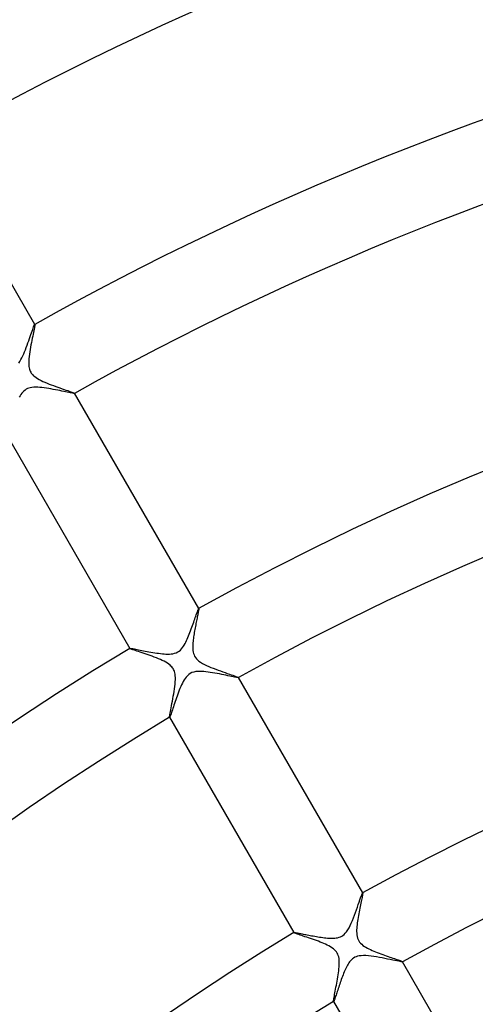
# Model space of a CAD drawing. Header units: millimetres. Extents: x -310 to 310, y -273 to 273.
# Tile 51 of 84: x -74 to -51, y 97 to 147. Entities that reach past the tile are written whole.
import ezdxf

# ---------------------------------------------------------------- set-up
doc = ezdxf.new("R2010")
doc.units = ezdxf.units.MM
doc.layers.add('HIDDEN', color=7, linetype='Continuous')
doc.layers.add('THICK', color=7, linetype='Continuous')

msp = doc.modelspace()

# ---------------------------------------------------------------- linework, layer by layer
at = {"layer": 'HIDDEN'}
for p, q in [((-73.522, 131.207), (-73.532, 131.151)), ((-73.514, 131.253), (-73.522, 131.207)), ((-73.51, 131.288), (-73.514, 131.253)), ((-73.513, 131.324), (-73.512, 131.325)), ((-73.513, 131.324), (-73.513, 131.324)), ((-73.512, 131.325), (-73.512, 131.324)), ((-73.512, 131.324), (-73.511, 131.324)), ((-73.51, 131.323), (-73.511, 131.325)), ((-73.511, 131.324), (-73.51, 131.324)), ((-73.51, 131.324), (-73.51, 131.323)), ((-73.51, 131.323), (-73.508, 131.312)), ((-73.508, 131.312), (-73.51, 131.288)), ((-73.616, 130.736), (-73.637, 130.632)), ((-73.595, 130.834), (-73.616, 130.736)), ((-73.577, 130.925), (-73.595, 130.834)), ((-73.56, 131.009), (-73.577, 130.925)), ((-73.545, 131.084), (-73.56, 131.009)), ((-73.532, 131.151), (-73.545, 131.084)), ((-73.702, 130.297), (-73.723, 130.181)), ((-73.68, 130.411), (-73.702, 130.297)), ((-73.658, 130.523), (-73.68, 130.411)), ((-73.637, 130.632), (-73.658, 130.523)), ((-73.793, 129.715), (-73.804, 129.603)), ((-73.779, 129.83), (-73.793, 129.715)), ((-73.762, 129.947), (-73.779, 129.83)), ((-73.744, 130.064), (-73.762, 129.947)), ((-73.723, 130.181), (-73.744, 130.064)), ((-73.811, 129.494), (-73.813, 129.389)), ((-73.813, 129.389), (-73.81, 129.291)), ((-73.804, 129.603), (-73.811, 129.494)), ((-73.81, 129.291), (-73.802, 129.207)), ((-73.802, 129.207), (-73.79, 129.134)), ((-73.79, 129.134), (-73.774, 129.072)), ((-73.774, 129.072), (-73.757, 129.019)), ((-73.757, 129.019), (-73.736, 128.97)), ((-73.736, 128.97), (-73.712, 128.922)), ((-73.712, 128.922), (-73.684, 128.877)), ((-73.684, 128.877), (-73.652, 128.833)), ((-73.652, 128.833), (-73.615, 128.79)), ((-73.615, 128.79), (-73.569, 128.745)), ((-73.569, 128.745), (-73.515, 128.698)), ((-73.515, 128.698), (-73.448, 128.649)), ((-73.448, 128.649), (-73.37, 128.599)), ((-73.37, 128.599), (-73.285, 128.551)), ((-73.285, 128.551), (-73.194, 128.504)), ((-73.194, 128.504), (-73.097, 128.458)), ((-73.097, 128.458), (-72.997, 128.414)), ((-72.997, 128.414), (-72.893, 128.371)), ((-72.893, 128.371), (-72.786, 128.328)), ((-72.786, 128.328), (-72.678, 128.286)), ((-72.678, 128.286), (-72.568, 128.246)), ((-72.568, 128.246), (-72.458, 128.206)), ((-72.458, 128.206), (-72.349, 128.167)), ((-72.349, 128.167), (-72.242, 128.13)), ((-72.242, 128.13), (-72.138, 128.094)), ((-72.138, 128.094), (-72.037, 128.059)), ((-72.037, 128.059), (-71.942, 128.027)), ((-71.942, 128.027), (-71.854, 127.996)), ((-71.854, 127.996), (-71.773, 127.968)), ((-71.773, 127.968), (-71.701, 127.942)), ((-71.701, 127.942), (-71.638, 127.919)), ((-71.638, 127.919), (-71.587, 127.9)), ((-71.587, 127.9), (-71.549, 127.884)), ((-71.549, 127.884), (-71.523, 127.872)), ((-71.523, 127.872), (-71.512, 127.863)), ((-71.512, 127.861), (-71.513, 127.86)), ((-71.513, 127.86), (-71.513, 127.86)), ((-71.511, 127.861), (-71.512, 127.863)), ((-71.512, 127.863), (-71.512, 127.862)), ((-71.512, 127.862), (-71.512, 127.862)), ((-71.512, 127.862), (-71.512, 127.861)), ((-71.512, 127.861), (-71.512, 127.861)), ((-65.28, 116.869), (-65.288, 116.826)), ((-65.273, 116.908), (-65.28, 116.869)), ((-65.267, 116.942), (-65.273, 116.908)), ((-65.262, 116.971), (-65.267, 116.942)), ((-65.263, 117.033), (-65.262, 117.034)), ((-65.262, 117.034), (-65.261, 117.034)), ((-65.259, 116.994), (-65.262, 116.971)), ((-65.261, 117.034), (-65.261, 117.034)), ((-65.261, 117.034), (-65.26, 117.033)), ((-65.259, 117.032), (-65.26, 117.034)), ((-65.26, 117.033), (-65.26, 117.033)), ((-65.26, 117.033), (-65.259, 117.032)), ((-65.259, 117.032), (-65.258, 117.025)), ((-65.258, 117.013), (-65.259, 116.994)), ((-65.258, 117.025), (-65.258, 117.013)), ((-65.383, 116.358), (-65.397, 116.287)), ((-65.369, 116.426), (-65.383, 116.358)), ((-65.355, 116.492), (-65.369, 116.426)), ((-65.342, 116.556), (-65.355, 116.492)), ((-65.33, 116.616), (-65.342, 116.556)), ((-65.318, 116.674), (-65.33, 116.616)), ((-65.307, 116.728), (-65.318, 116.674)), ((-65.297, 116.779), (-65.307, 116.728)), ((-65.288, 116.826), (-65.297, 116.779)), ((-65.469, 115.912), (-65.483, 115.836)), ((-65.455, 115.989), (-65.469, 115.912)), ((-65.441, 116.065), (-65.455, 115.989)), ((-65.426, 116.141), (-65.441, 116.065)), ((-65.412, 116.215), (-65.426, 116.141)), ((-65.397, 116.287), (-65.412, 116.215)), ((-65.547, 115.391), (-65.553, 115.322)), ((-65.539, 115.463), (-65.547, 115.391)), ((-65.53, 115.535), (-65.539, 115.463)), ((-65.519, 115.609), (-65.53, 115.535)), ((-65.508, 115.684), (-65.519, 115.609)), ((-65.496, 115.76), (-65.508, 115.684)), ((-65.483, 115.836), (-65.496, 115.76)), ((-68.725, 115.034), (-68.723, 115.032)), ((-68.724, 115.034), (-68.723, 115.035)), ((-68.724, 115.033), (-68.724, 115.034)), ((-68.724, 115.034), (-68.724, 115.034)), ((-68.723, 115.032), (-68.724, 115.033)), ((-68.723, 115.035), (-68.722, 115.036)), ((-68.723, 115.035), (-68.723, 115.035)), ((-68.715, 115.025), (-68.723, 115.032)), ((-68.695, 115.015), (-68.715, 115.025)), ((-68.665, 115.003), (-68.695, 115.015)), ((-68.624, 114.987), (-68.665, 115.003)), ((-68.574, 114.969), (-68.624, 114.987)), ((-68.514, 114.948), (-68.574, 114.969)), ((-68.447, 114.926), (-68.514, 114.948)), ((-68.372, 114.9), (-68.447, 114.926)), ((-68.29, 114.873), (-68.372, 114.9)), ((-68.202, 114.844), (-68.29, 114.873)), ((-65.562, 115.188), (-65.563, 115.125)), ((-65.563, 115.125), (-65.563, 115.06)), ((-65.563, 115.06), (-65.559, 114.992)), ((-65.558, 115.254), (-65.562, 115.188)), ((-65.559, 114.992), (-65.552, 114.921)), ((-65.553, 115.322), (-65.558, 115.254)), ((-65.552, 114.921), (-65.54, 114.848)), ((-68.109, 114.813), (-68.202, 114.844)), ((-68.012, 114.78), (-68.109, 114.813)), ((-67.912, 114.747), (-68.012, 114.78)), ((-67.81, 114.711), (-67.912, 114.747)), ((-67.706, 114.675), (-67.81, 114.711)), ((-67.601, 114.637), (-67.706, 114.675)), ((-67.496, 114.598), (-67.601, 114.637)), ((-67.392, 114.558), (-67.496, 114.598)), ((-67.289, 114.517), (-67.392, 114.558)), ((-67.189, 114.474), (-67.289, 114.517)), ((-67.092, 114.43), (-67.189, 114.474)), ((-66.999, 114.385), (-67.092, 114.43)), ((-66.912, 114.337), (-66.999, 114.385)), ((-65.54, 114.848), (-65.522, 114.775)), ((-65.522, 114.775), (-65.497, 114.704)), ((-65.497, 114.704), (-65.465, 114.638)), ((-65.465, 114.638), (-65.426, 114.576)), ((-65.426, 114.576), (-65.379, 114.516)), ((-65.379, 114.516), (-65.32, 114.456)), ((-65.32, 114.456), (-65.249, 114.397)), ((-65.249, 114.397), (-65.165, 114.337)), ((-66.831, 114.288), (-66.912, 114.337)), ((-66.761, 114.24), (-66.831, 114.288)), ((-66.702, 114.193), (-66.761, 114.24)), ((-66.655, 114.149), (-66.702, 114.193)), ((-66.616, 114.107), (-66.655, 114.149)), ((-66.582, 114.065), (-66.616, 114.107)), ((-66.552, 114.021), (-66.582, 114.065)), ((-66.525, 113.975), (-66.552, 114.021)), ((-66.502, 113.925), (-66.525, 113.975)), ((-66.483, 113.873), (-66.502, 113.925)), ((-66.466, 113.813), (-66.483, 113.873)), ((-65.165, 114.337), (-65.071, 114.281)), ((-65.071, 114.281), (-64.971, 114.228)), ((-64.971, 114.228), (-64.866, 114.177)), ((-64.866, 114.177), (-64.757, 114.128)), ((-64.757, 114.128), (-64.643, 114.081)), ((-64.643, 114.081), (-64.526, 114.034)), ((-64.526, 114.034), (-64.407, 113.989)), ((-64.407, 113.989), (-64.287, 113.944)), ((-64.287, 113.944), (-64.167, 113.901)), ((-64.167, 113.901), (-64.049, 113.86)), ((-66.451, 113.742), (-66.466, 113.813)), ((-66.441, 113.661), (-66.451, 113.742)), ((-66.435, 113.567), (-66.441, 113.661)), ((-66.44, 113.355), (-66.435, 113.464)), ((-66.435, 113.464), (-66.435, 113.567)), ((-64.049, 113.86), (-63.933, 113.82)), ((-63.933, 113.82), (-63.823, 113.781)), ((-63.823, 113.781), (-63.719, 113.745)), ((-63.719, 113.745), (-63.622, 113.712)), ((-63.622, 113.712), (-63.535, 113.682)), ((-63.535, 113.682), (-63.458, 113.654)), ((-63.458, 113.654), (-63.392, 113.63)), ((-63.392, 113.63), (-63.339, 113.61)), ((-63.339, 113.61), (-63.299, 113.593)), ((-63.299, 113.593), (-63.273, 113.581)), ((-63.273, 113.581), (-63.262, 113.572)), ((-63.26, 113.57), (-63.262, 113.572)), ((-63.262, 113.572), (-63.261, 113.571)), ((-63.261, 113.57), (-63.262, 113.569)), ((-63.262, 113.569), (-63.262, 113.569)), ((-63.261, 113.571), (-63.261, 113.571)), ((-63.261, 113.571), (-63.261, 113.57)), ((-63.261, 113.57), (-63.261, 113.57)), ((-66.497, 112.876), (-66.478, 113.001)), ((-66.478, 113.001), (-66.462, 113.122)), ((-66.462, 113.122), (-66.449, 113.241)), ((-66.449, 113.241), (-66.44, 113.355)), ((-66.584, 112.38), (-66.562, 112.501)), ((-66.562, 112.501), (-66.539, 112.625)), ((-66.539, 112.625), (-66.518, 112.751)), ((-66.518, 112.751), (-66.497, 112.876)), ((-66.684, 111.864), (-66.667, 111.952)), ((-66.667, 111.952), (-66.648, 112.049)), ((-66.648, 112.049), (-66.628, 112.153)), ((-66.628, 112.153), (-66.607, 112.264)), ((-66.607, 112.264), (-66.584, 112.38)), ((-66.727, 111.586), (-66.725, 111.616)), ((-66.726, 111.572), (-66.727, 111.586)), ((-66.725, 111.572), (-66.726, 111.572)), ((-66.726, 111.572), (-66.724, 111.57)), ((-66.725, 111.616), (-66.719, 111.659)), ((-66.725, 111.571), (-66.725, 111.572)), ((-66.724, 111.571), (-66.725, 111.571)), ((-66.723, 111.571), (-66.724, 111.571)), ((-66.724, 111.571), (-66.724, 111.571)), ((-66.722, 111.571), (-66.723, 111.571)), ((-66.719, 111.659), (-66.71, 111.716)), ((-66.71, 111.716), (-66.698, 111.785)), ((-66.698, 111.785), (-66.684, 111.864)), ((-57.043, 102.507), (-57.055, 102.445)), ((-57.032, 102.562), (-57.043, 102.507)), ((-57.023, 102.611), (-57.032, 102.562)), ((-57.015, 102.653), (-57.023, 102.611)), ((-57.01, 102.688), (-57.015, 102.653)), ((-57.012, 102.742), (-57.011, 102.742)), ((-57.011, 102.742), (-57.01, 102.742)), ((-57.01, 102.742), (-57.01, 102.742)), ((-57.01, 102.742), (-57.009, 102.742)), ((-57.007, 102.714), (-57.01, 102.688)), ((-57.008, 102.741), (-57.009, 102.743)), ((-57.009, 102.742), (-57.009, 102.742)), ((-57.009, 102.742), (-57.008, 102.741)), ((-57.008, 102.741), (-57.007, 102.732)), ((-57.007, 102.732), (-57.007, 102.714)), ((-57.134, 102.06), (-57.152, 101.972)), ((-57.116, 102.146), (-57.134, 102.06)), ((-57.099, 102.227), (-57.116, 102.146)), ((-57.083, 102.305), (-57.099, 102.227)), ((-57.069, 102.377), (-57.083, 102.305)), ((-57.055, 102.445), (-57.069, 102.377)), ((-57.24, 101.505), (-57.255, 101.411)), ((-57.223, 101.599), (-57.24, 101.505)), ((-57.206, 101.693), (-57.223, 101.599)), ((-57.188, 101.787), (-57.206, 101.693)), ((-57.17, 101.88), (-57.188, 101.787)), ((-57.152, 101.972), (-57.17, 101.88)), ((-57.301, 101.053), (-57.308, 100.969)), ((-57.292, 101.139), (-57.301, 101.053)), ((-57.282, 101.228), (-57.292, 101.139)), ((-57.269, 101.319), (-57.282, 101.228)), ((-57.255, 101.411), (-57.269, 101.319)), ((-60.474, 100.743), (-60.472, 100.741)), ((-60.473, 100.743), (-60.472, 100.744)), ((-60.473, 100.742), (-60.473, 100.743)), ((-60.472, 100.741), (-60.473, 100.742)), ((-60.473, 100.742), (-60.473, 100.742)), ((-60.472, 100.744), (-60.471, 100.745)), ((-60.472, 100.744), (-60.472, 100.744)), ((-60.464, 100.734), (-60.472, 100.741)), ((-60.446, 100.725), (-60.464, 100.734)), ((-60.418, 100.713), (-60.446, 100.725)), ((-60.381, 100.699), (-60.418, 100.713)), ((-60.335, 100.683), (-60.381, 100.699)), ((-60.282, 100.664), (-60.335, 100.683)), ((-60.22, 100.643), (-60.282, 100.664)), ((-60.152, 100.62), (-60.22, 100.643)), ((-60.078, 100.595), (-60.152, 100.62)), ((-59.998, 100.569), (-60.078, 100.595)), ((-59.913, 100.54), (-59.998, 100.569)), ((-59.823, 100.51), (-59.913, 100.54)), ((-59.73, 100.479), (-59.823, 100.51)), ((-57.312, 100.884), (-57.313, 100.798)), ((-57.313, 100.798), (-57.31, 100.711)), ((-57.308, 100.969), (-57.312, 100.884)), ((-57.31, 100.711), (-57.301, 100.625)), ((-57.301, 100.625), (-57.287, 100.542)), ((-57.287, 100.542), (-57.265, 100.465)), ((-59.633, 100.446), (-59.73, 100.479)), ((-59.535, 100.412), (-59.633, 100.446)), ((-59.436, 100.378), (-59.535, 100.412)), ((-59.338, 100.342), (-59.436, 100.378)), ((-59.24, 100.306), (-59.338, 100.342)), ((-59.144, 100.269), (-59.24, 100.306)), ((-59.05, 100.232), (-59.144, 100.269)), ((-58.959, 100.193), (-59.05, 100.232)), ((-58.872, 100.155), (-58.959, 100.193)), ((-58.788, 100.115), (-58.872, 100.155)), ((-58.707, 100.073), (-58.788, 100.115)), ((-58.629, 100.028), (-58.707, 100.073)), ((-58.554, 99.981), (-58.629, 100.028)), ((-57.265, 100.465), (-57.238, 100.395)), ((-57.238, 100.395), (-57.205, 100.331)), ((-57.205, 100.331), (-57.165, 100.271)), ((-57.165, 100.271), (-57.116, 100.213)), ((-57.116, 100.213), (-57.059, 100.156)), ((-57.059, 100.156), (-56.993, 100.102)), ((-56.993, 100.102), (-56.921, 100.052)), ((-56.921, 100.052), (-56.847, 100.006)), ((-56.847, 100.006), (-56.771, 99.964)), ((-58.485, 99.931), (-58.554, 99.981)), ((-58.424, 99.879), (-58.485, 99.931)), ((-58.372, 99.826), (-58.424, 99.879)), ((-58.328, 99.771), (-58.372, 99.826)), ((-58.291, 99.715), (-58.328, 99.771)), ((-58.26, 99.654), (-58.291, 99.715)), ((-58.235, 99.59), (-58.26, 99.654)), ((-58.215, 99.52), (-58.235, 99.59)), ((-58.2, 99.445), (-58.215, 99.52)), ((-56.771, 99.964), (-56.696, 99.926)), ((-56.696, 99.926), (-56.619, 99.888)), ((-56.619, 99.888), (-56.537, 99.852)), ((-56.537, 99.852), (-56.453, 99.816)), ((-56.453, 99.816), (-56.366, 99.78)), ((-56.366, 99.78), (-56.277, 99.745)), ((-56.277, 99.745), (-56.187, 99.71)), ((-56.187, 99.71), (-56.095, 99.676)), ((-56.095, 99.676), (-56.003, 99.642)), ((-56.003, 99.642), (-55.911, 99.609)), ((-55.911, 99.609), (-55.821, 99.578)), ((-55.821, 99.578), (-55.734, 99.547)), ((-55.734, 99.547), (-55.649, 99.517)), ((-55.649, 99.517), (-55.568, 99.489)), ((-58.202, 98.924), (-58.193, 99.02)), ((-58.19, 99.367), (-58.2, 99.445)), ((-58.193, 99.02), (-58.187, 99.112)), ((-58.185, 99.285), (-58.19, 99.367)), ((-58.187, 99.112), (-58.184, 99.2)), ((-58.184, 99.2), (-58.185, 99.285)), ((-55.568, 99.489), (-55.49, 99.462)), ((-55.49, 99.462), (-55.416, 99.437)), ((-55.416, 99.437), (-55.347, 99.413)), ((-55.347, 99.413), (-55.283, 99.39)), ((-55.283, 99.39), (-55.225, 99.37)), ((-55.225, 99.37), (-55.173, 99.351)), ((-55.173, 99.351), (-55.127, 99.334)), ((-55.127, 99.334), (-55.088, 99.319)), ((-55.088, 99.319), (-55.056, 99.306)), ((-55.056, 99.306), (-55.033, 99.295)), ((-55.033, 99.295), (-55.017, 99.287)), ((-55.017, 99.287), (-55.01, 99.281)), ((-55.01, 99.278), (-55.011, 99.278)), ((-55.011, 99.278), (-55.011, 99.277)), ((-55.009, 99.279), (-55.01, 99.281)), ((-55.01, 99.281), (-55.01, 99.28)), ((-55.01, 99.28), (-55.01, 99.279)), ((-55.01, 99.279), (-55.01, 99.279)), ((-55.01, 99.279), (-55.01, 99.278)), ((-58.258, 98.514), (-58.241, 98.619)), ((-58.241, 98.619), (-58.226, 98.723)), ((-58.226, 98.723), (-58.213, 98.824)), ((-58.213, 98.824), (-58.202, 98.924)), ((-58.352, 97.994), (-58.333, 98.094)), ((-58.333, 98.094), (-58.314, 98.197)), ((-58.314, 98.197), (-58.295, 98.302)), ((-58.295, 98.302), (-58.276, 98.408)), ((-58.276, 98.408), (-58.258, 98.514)), ((-58.447, 97.498), (-58.434, 97.565)), ((-58.434, 97.565), (-58.42, 97.64)), ((-58.42, 97.64), (-58.405, 97.72)), ((-58.405, 97.72), (-58.388, 97.807)), ((-58.388, 97.807), (-58.37, 97.898)), ((-58.37, 97.898), (-58.352, 97.994)), ((-58.476, 97.292), (-58.475, 97.313)), ((-58.474, 97.281), (-58.476, 97.292)), ((-58.475, 97.313), (-58.472, 97.345)), ((-58.474, 97.28), (-58.474, 97.281)), ((-58.474, 97.281), (-58.473, 97.279)), ((-58.473, 97.279), (-58.474, 97.28)), ((-58.474, 97.28), (-58.474, 97.28)), ((-58.472, 97.279), (-58.473, 97.279)), ((-58.472, 97.345), (-58.465, 97.387)), ((-58.471, 97.28), (-58.472, 97.28)), ((-58.472, 97.28), (-58.472, 97.279)), ((-58.465, 97.387), (-58.457, 97.438)), ((-58.457, 97.438), (-58.447, 97.498))]:
    msp.add_line(p, q, dxfattribs=at)
at = {"layer": 'THICK'}
for p, q in [((-73.511, 131.325), (-78.762, 140.419)), ((-73.591, 131.142), (-73.569, 131.202)), ((-73.569, 131.202), (-73.55, 131.252)), ((-73.55, 131.252), (-73.534, 131.289)), ((-73.534, 131.289), (-73.522, 131.314)), ((-73.522, 131.314), (-73.513, 131.324)), ((-73.776, 130.611), (-73.74, 130.715)), ((-73.74, 130.715), (-73.706, 130.814)), ((-73.706, 130.814), (-73.673, 130.907)), ((-73.673, 130.907), (-73.643, 130.993)), ((-73.643, 130.993), (-73.616, 131.072)), ((-73.616, 131.072), (-73.591, 131.142)), ((-73.937, 130.165), (-73.895, 130.278)), ((-73.895, 130.278), (-73.854, 130.391)), ((-73.854, 130.391), (-73.814, 130.503)), ((-73.814, 130.503), (-73.776, 130.611)), ((-74.156, 129.647), (-74.111, 129.741)), ((-74.111, 129.741), (-74.067, 129.841)), ((-74.067, 129.841), (-74.023, 129.945)), ((-74.023, 129.945), (-73.979, 130.054)), ((-73.979, 130.054), (-73.937, 130.165)), ((-74.314, 129.38), (-74.256, 129.465)), ((-74.256, 129.465), (-74.204, 129.556)), ((-74.204, 129.556), (-74.156, 129.647)), ((-74.248, 127.735), (-74.289, 127.664)), ((-74.206, 127.801), (-74.248, 127.735)), ((-74.16, 127.863), (-74.206, 127.801)), ((-74.111, 127.922), (-74.16, 127.863)), ((-74.057, 127.976), (-74.111, 127.922)), ((-73.999, 128.024), (-74.057, 127.976)), ((-73.937, 128.064), (-73.999, 128.024)), ((-73.875, 128.096), (-73.937, 128.064)), ((-73.811, 128.121), (-73.875, 128.096)), ((-73.738, 128.141), (-73.811, 128.121)), ((-73.655, 128.156), (-73.738, 128.141)), ((-73.563, 128.165), (-73.655, 128.156)), ((-73.463, 128.169), (-73.563, 128.165)), ((-73.36, 128.166), (-73.463, 128.169)), ((-73.255, 128.16), (-73.36, 128.166)), ((-73.147, 128.149), (-73.255, 128.16)), ((-73.037, 128.136), (-73.147, 128.149)), ((-72.925, 128.12), (-73.037, 128.136)), ((-72.811, 128.102), (-72.925, 128.12)), ((-72.696, 128.082), (-72.811, 128.102)), ((-72.581, 128.061), (-72.696, 128.082)), ((-72.467, 128.04), (-72.581, 128.061)), ((-72.356, 128.018), (-72.467, 128.04)), ((-72.25, 127.997), (-72.356, 128.018)), ((-72.148, 127.976), (-72.25, 127.997)), ((-72.052, 127.956), (-72.148, 127.976)), ((-71.962, 127.938), (-72.052, 127.956)), ((-71.878, 127.92), (-71.962, 127.938)), ((-71.801, 127.905), (-71.878, 127.92)), ((-71.732, 127.891), (-71.801, 127.905)), ((-71.671, 127.88), (-71.732, 127.891)), ((-71.62, 127.87), (-71.671, 127.88)), ((-71.577, 127.863), (-71.62, 127.87)), ((-71.545, 127.859), (-71.577, 127.863)), ((-71.524, 127.858), (-71.545, 127.859)), ((-71.513, 127.86), (-71.524, 127.858)), ((-65.26, 117.034), (-71.511, 127.861)), ((-74.975, 125.861), (-68.725, 115.034)), ((-65.346, 116.835), (-65.328, 116.884)), ((-65.328, 116.884), (-65.312, 116.926)), ((-65.312, 116.926), (-65.298, 116.962)), ((-65.298, 116.962), (-65.286, 116.991)), ((-65.286, 116.991), (-65.276, 117.013)), ((-65.276, 117.013), (-65.268, 117.027)), ((-65.268, 117.027), (-65.263, 117.033)), ((-65.543, 116.271), (-65.514, 116.354)), ((-65.514, 116.354), (-65.486, 116.434)), ((-65.486, 116.434), (-65.459, 116.512)), ((-65.459, 116.512), (-65.434, 116.586)), ((-65.434, 116.586), (-65.409, 116.655)), ((-65.409, 116.655), (-65.387, 116.72)), ((-65.387, 116.72), (-65.366, 116.78)), ((-65.366, 116.78), (-65.346, 116.835)), ((-65.7, 115.84), (-65.667, 115.926)), ((-65.667, 115.926), (-65.635, 116.013)), ((-65.635, 116.013), (-65.604, 116.1)), ((-65.604, 116.1), (-65.573, 116.186)), ((-65.573, 116.186), (-65.543, 116.271)), ((-65.911, 115.348), (-65.873, 115.425)), ((-65.873, 115.425), (-65.837, 115.504)), ((-65.837, 115.504), (-65.802, 115.585)), ((-65.802, 115.585), (-65.767, 115.669)), ((-65.767, 115.669), (-65.733, 115.754)), ((-65.733, 115.754), (-65.7, 115.84)), ((-68.722, 115.036), (-68.713, 115.038)), ((-68.713, 115.038), (-68.695, 115.037)), ((-68.695, 115.037), (-68.668, 115.034)), ((-68.668, 115.034), (-68.633, 115.03)), ((-68.633, 115.03), (-68.591, 115.023)), ((-68.591, 115.023), (-68.541, 115.015)), ((-68.541, 115.015), (-68.485, 115.005)), ((-68.485, 115.005), (-68.423, 114.993)), ((-68.423, 114.993), (-68.356, 114.98)), ((-68.356, 114.98), (-68.283, 114.967)), ((-68.283, 114.967), (-68.206, 114.952)), ((-68.206, 114.952), (-68.125, 114.936)), ((-68.125, 114.936), (-68.041, 114.92)), ((-68.041, 114.92), (-67.953, 114.903)), ((-67.953, 114.903), (-67.862, 114.886)), ((-67.862, 114.886), (-67.768, 114.869)), ((-67.768, 114.869), (-67.672, 114.852)), ((-66.312, 114.856), (-66.243, 114.902)), ((-66.243, 114.902), (-66.182, 114.954)), ((-66.182, 114.954), (-66.126, 115.012)), ((-66.126, 115.012), (-66.076, 115.074)), ((-66.076, 115.074), (-66.03, 115.139)), ((-66.03, 115.139), (-65.989, 115.205)), ((-65.989, 115.205), (-65.949, 115.275)), ((-65.949, 115.275), (-65.911, 115.348)), ((-67.672, 114.852), (-67.575, 114.835)), ((-67.575, 114.835), (-67.475, 114.819)), ((-67.475, 114.819), (-67.376, 114.803)), ((-67.376, 114.803), (-67.279, 114.789)), ((-67.279, 114.789), (-67.184, 114.777)), ((-67.184, 114.777), (-67.091, 114.767)), ((-67.091, 114.767), (-67, 114.759)), ((-67, 114.759), (-66.913, 114.753)), ((-66.913, 114.753), (-66.824, 114.75)), ((-66.824, 114.75), (-66.734, 114.751)), ((-66.734, 114.751), (-66.645, 114.758)), ((-66.645, 114.758), (-66.557, 114.77)), ((-66.557, 114.77), (-66.472, 114.789)), ((-66.472, 114.789), (-66.389, 114.818)), ((-66.389, 114.818), (-66.312, 114.856)), ((-65.306, 113.876), (-65.407, 113.866)), ((-65.205, 113.879), (-65.306, 113.876)), ((-65.104, 113.876), (-65.205, 113.879)), ((-65.004, 113.87), (-65.104, 113.876)), ((-64.9, 113.86), (-65.004, 113.87)), ((-65.997, 113.448), (-66.041, 113.371)), ((-65.948, 113.523), (-65.997, 113.448)), ((-65.893, 113.595), (-65.948, 113.523)), ((-65.833, 113.662), (-65.893, 113.595)), ((-65.765, 113.723), (-65.833, 113.662)), ((-65.687, 113.775), (-65.765, 113.723)), ((-65.599, 113.817), (-65.687, 113.775)), ((-65.505, 113.847), (-65.599, 113.817)), ((-65.407, 113.866), (-65.505, 113.847)), ((-64.791, 113.847), (-64.9, 113.86)), ((-64.68, 113.831), (-64.791, 113.847)), ((-64.566, 113.813), (-64.68, 113.831)), ((-64.451, 113.793), (-64.566, 113.813)), ((-64.335, 113.772), (-64.451, 113.793)), ((-64.219, 113.75), (-64.335, 113.772)), ((-64.105, 113.728), (-64.219, 113.75)), ((-63.994, 113.705), (-64.105, 113.728)), ((-63.888, 113.684), (-63.994, 113.705)), ((-63.788, 113.663), (-63.888, 113.684)), ((-63.693, 113.643), (-63.788, 113.663)), ((-63.605, 113.625), (-63.693, 113.643)), ((-63.525, 113.609), (-63.605, 113.625)), ((-63.453, 113.595), (-63.525, 113.609)), ((-63.392, 113.584), (-63.453, 113.595)), ((-63.341, 113.575), (-63.392, 113.584)), ((-63.302, 113.569), (-63.341, 113.575)), ((-63.275, 113.567), (-63.302, 113.569)), ((-63.262, 113.569), (-63.275, 113.567)), ((-57.009, 102.743), (-63.26, 113.57)), ((-66.241, 112.93), (-66.277, 112.834)), ((-66.203, 113.024), (-66.241, 112.93)), ((-66.164, 113.116), (-66.203, 113.024)), ((-66.124, 113.205), (-66.164, 113.116)), ((-66.083, 113.29), (-66.124, 113.205)), ((-66.041, 113.371), (-66.083, 113.29)), ((-66.415, 112.451), (-66.446, 112.358)), ((-66.382, 112.546), (-66.415, 112.451)), ((-66.348, 112.641), (-66.382, 112.546)), ((-66.313, 112.738), (-66.348, 112.641)), ((-66.277, 112.834), (-66.313, 112.738)), ((-66.586, 111.939), (-66.609, 111.869)), ((-66.561, 112.014), (-66.586, 111.939)), ((-66.534, 112.095), (-66.561, 112.014)), ((-66.506, 112.179), (-66.534, 112.095)), ((-66.477, 112.267), (-66.506, 112.179)), ((-66.446, 112.358), (-66.477, 112.267)), ((-66.724, 111.57), (-60.474, 100.743)), ((-66.716, 111.579), (-66.722, 111.571)), ((-66.707, 111.596), (-66.716, 111.579)), ((-66.697, 111.621), (-66.707, 111.596)), ((-66.683, 111.655), (-66.697, 111.621)), ((-66.668, 111.698), (-66.683, 111.655)), ((-66.65, 111.748), (-66.668, 111.698)), ((-66.631, 111.805), (-66.65, 111.748)), ((-66.609, 111.869), (-66.631, 111.805)), ((-57.15, 102.389), (-57.115, 102.487)), ((-57.115, 102.487), (-57.085, 102.572)), ((-57.085, 102.572), (-57.059, 102.642)), ((-57.059, 102.642), (-57.038, 102.694)), ((-57.038, 102.694), (-57.022, 102.728)), ((-57.022, 102.728), (-57.012, 102.742)), ((-57.323, 101.895), (-57.275, 102.03)), ((-57.275, 102.03), (-57.23, 102.159)), ((-57.23, 102.159), (-57.188, 102.279)), ((-57.188, 102.279), (-57.15, 102.389)), ((-57.475, 101.485), (-57.423, 101.621)), ((-57.423, 101.621), (-57.372, 101.758)), ((-57.372, 101.758), (-57.323, 101.895)), ((-57.697, 100.989), (-57.638, 101.104)), ((-57.638, 101.104), (-57.582, 101.225)), ((-57.582, 101.225), (-57.528, 101.352)), ((-57.528, 101.352), (-57.475, 101.485)), ((-60.471, 100.745), (-60.465, 100.746)), ((-60.465, 100.746), (-60.452, 100.746)), ((-60.452, 100.746), (-60.434, 100.745)), ((-60.434, 100.745), (-60.411, 100.742)), ((-60.411, 100.742), (-60.382, 100.739)), ((-60.382, 100.739), (-60.349, 100.733)), ((-60.349, 100.733), (-60.31, 100.727)), ((-60.31, 100.727), (-60.268, 100.72)), ((-60.268, 100.72), (-60.221, 100.711)), ((-60.221, 100.711), (-60.17, 100.702)), ((-60.17, 100.702), (-60.116, 100.692)), ((-60.116, 100.692), (-60.058, 100.681)), ((-60.058, 100.681), (-59.997, 100.669)), ((-59.997, 100.669), (-59.933, 100.657)), ((-59.933, 100.657), (-59.867, 100.644)), ((-59.867, 100.644), (-59.798, 100.631)), ((-59.798, 100.631), (-59.726, 100.617)), ((-59.726, 100.617), (-59.653, 100.603)), ((-59.653, 100.603), (-59.577, 100.589)), ((-59.577, 100.589), (-59.5, 100.575)), ((-59.5, 100.575), (-59.422, 100.562)), ((-59.422, 100.562), (-59.341, 100.548)), ((-59.341, 100.548), (-59.26, 100.534)), ((-59.26, 100.534), (-59.178, 100.521)), ((-59.178, 100.521), (-59.097, 100.509)), ((-59.097, 100.509), (-59.017, 100.498)), ((-58.27, 100.488), (-58.199, 100.507)), ((-58.199, 100.507), (-58.13, 100.533)), ((-58.13, 100.533), (-58.064, 100.566)), ((-58.064, 100.566), (-58.003, 100.605)), ((-58.003, 100.605), (-57.945, 100.652)), ((-57.945, 100.652), (-57.885, 100.712)), ((-57.885, 100.712), (-57.823, 100.788)), ((-57.823, 100.788), (-57.759, 100.882)), ((-57.759, 100.882), (-57.697, 100.989)), ((-59.017, 100.498), (-58.938, 100.488)), ((-58.938, 100.488), (-58.861, 100.479)), ((-58.861, 100.479), (-58.785, 100.472)), ((-58.785, 100.472), (-58.712, 100.466)), ((-58.712, 100.466), (-58.64, 100.463)), ((-58.64, 100.463), (-58.566, 100.461)), ((-58.566, 100.461), (-58.491, 100.462)), ((-58.491, 100.462), (-58.416, 100.466)), ((-58.416, 100.466), (-58.342, 100.474)), ((-58.342, 100.474), (-58.27, 100.488)), ((-57.343, 99.53), (-57.407, 99.502)), ((-57.27, 99.554), (-57.343, 99.53)), ((-57.184, 99.573), (-57.27, 99.554)), ((-57.084, 99.585), (-57.184, 99.573)), ((-56.97, 99.589), (-57.084, 99.585)), ((-56.847, 99.587), (-56.97, 99.589)), ((-56.718, 99.577), (-56.847, 99.587)), ((-56.586, 99.563), (-56.718, 99.577)), ((-56.449, 99.544), (-56.586, 99.563)), ((-56.31, 99.522), (-56.449, 99.544)), ((-56.169, 99.498), (-56.31, 99.522)), ((-57.812, 99.041), (-57.845, 98.976)), ((-57.778, 99.104), (-57.812, 99.041)), ((-57.743, 99.163), (-57.778, 99.104)), ((-57.706, 99.221), (-57.743, 99.163)), ((-57.666, 99.276), (-57.706, 99.221)), ((-57.623, 99.33), (-57.666, 99.276)), ((-57.575, 99.38), (-57.623, 99.33)), ((-57.524, 99.426), (-57.575, 99.38)), ((-57.468, 99.467), (-57.524, 99.426)), ((-57.407, 99.502), (-57.468, 99.467)), ((-56.028, 99.472), (-56.169, 99.498)), ((-55.888, 99.444), (-56.028, 99.472)), ((-55.752, 99.417), (-55.888, 99.444)), ((-55.621, 99.39), (-55.752, 99.417)), ((-55.498, 99.364), (-55.621, 99.39)), ((-55.385, 99.341), (-55.498, 99.364)), ((-55.284, 99.32), (-55.385, 99.341)), ((-55.196, 99.303), (-55.284, 99.32)), ((-55.123, 99.289), (-55.196, 99.303)), ((-55.067, 99.28), (-55.123, 99.289)), ((-55.029, 99.276), (-55.067, 99.28)), ((-55.011, 99.277), (-55.029, 99.276)), ((-48.758, 88.451), (-55.009, 99.279)), ((-58.028, 98.542), (-58.057, 98.465)), ((-57.999, 98.618), (-58.028, 98.542)), ((-57.969, 98.693), (-57.999, 98.618)), ((-57.939, 98.766), (-57.969, 98.693)), ((-57.909, 98.838), (-57.939, 98.766)), ((-57.877, 98.908), (-57.909, 98.838)), ((-57.845, 98.976), (-57.877, 98.908)), ((-58.192, 98.079), (-58.217, 98.003)), ((-58.166, 98.155), (-58.192, 98.079)), ((-58.14, 98.232), (-58.166, 98.155)), ((-58.113, 98.31), (-58.14, 98.232)), ((-58.085, 98.388), (-58.113, 98.31)), ((-58.057, 98.465), (-58.085, 98.388)), ((-58.369, 97.546), (-58.386, 97.495)), ((-58.351, 97.601), (-58.369, 97.546)), ((-58.331, 97.66), (-58.351, 97.601)), ((-58.31, 97.723), (-58.331, 97.66)), ((-58.289, 97.789), (-58.31, 97.723)), ((-58.266, 97.858), (-58.289, 97.789)), ((-58.242, 97.93), (-58.266, 97.858)), ((-58.217, 98.003), (-58.242, 97.93)), ((-58.473, 97.279), (-52.222, 86.451)), ((-58.466, 97.286), (-58.471, 97.28)), ((-58.459, 97.298), (-58.466, 97.286)), ((-58.451, 97.317), (-58.459, 97.298)), ((-58.441, 97.341), (-58.451, 97.317)), ((-58.43, 97.372), (-58.441, 97.341)), ((-58.416, 97.408), (-58.43, 97.372)), ((-58.402, 97.449), (-58.416, 97.408)), ((-58.386, 97.495), (-58.402, 97.449))]:
    msp.add_line(p, q, dxfattribs=at)
for radius, start, end in [(165.25, 60.69285, 119.30717), (161, 60.71089, 119.28913), (150.5, 60.76046, 119.23951), (146.5, 60.78125, 119.21877), (134, 60.85413, 119.14589), (130, 60.88043, 119.11959), (117.5, 60.97405, 119.02591), (134, 120.8541, 179.14585), (113.5, 61.00843, 118.99159), (130, 120.8804, 179.11961), (117.5, 120.97408, 179.02593), (113.5, 121.0084, 178.99161)]:
    msp.add_arc((0, 0), radius, start, end, dxfattribs=at)

doc.saveas('drawing.dxf')
